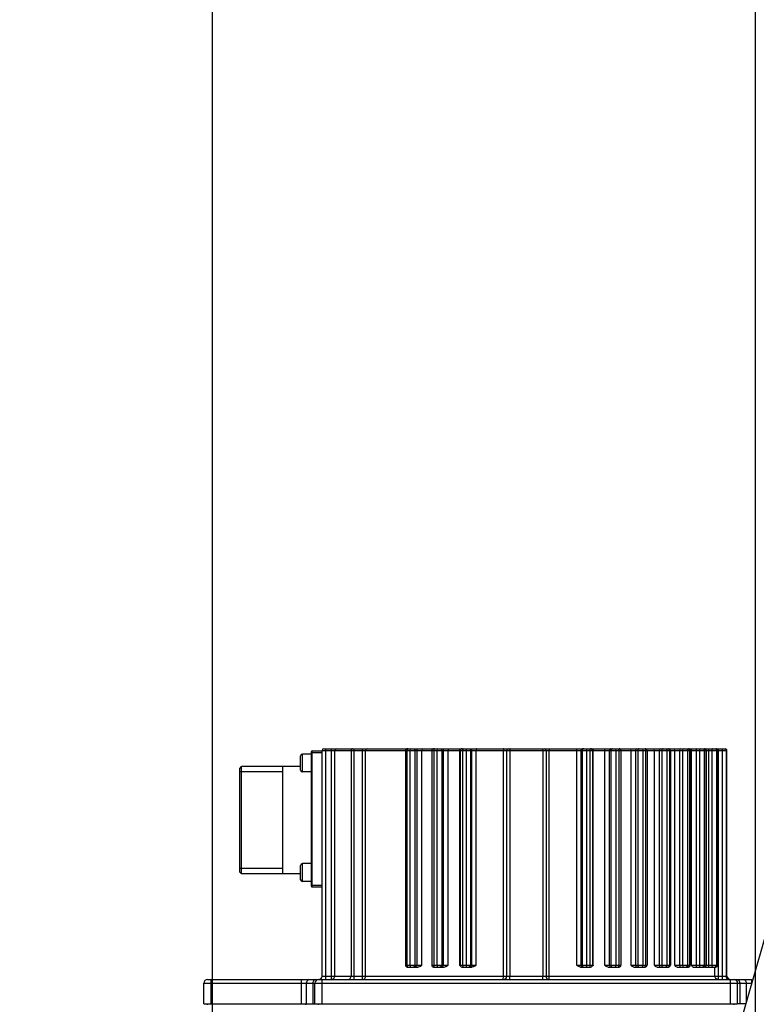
# Model space of a CAD drawing. Header units: millimetres. Extents: x 0 to 11890, y 0 to 8410.
# Tile 85 of 103: x 6905 to 7111, y 5968 to 6243. Entities that reach past the tile are written whole.
import ezdxf

# ---------------------------------------------------------------- set-up
doc = ezdxf.new("R2010")
doc.units = ezdxf.units.MM
doc.header["$LTSCALE"] = 653.95
doc.layers.get('0').update_dxf_attribs({"linetype": 'CONTINUOUS'})
for name, color, linetype in [('304103000002DXF_CONTINUOUS_LINE', 7, 'CONTINUOUS'), ('304304000001DXF_CONTINUOUS_LINE', 7, 'CONTINUOUS'), ('运动范围_DXF_BALLOON', 7, 'CONTINUOUS'), ('运动范围_DXF_DIMENSION', 7, 'CONTINUOUS')]:
    doc.layers.add(name, color=color, linetype=linetype)
doc.styles.get("Standard").update_dxf_attribs({"font": 'txt', "width": 0.7})
doc.dimstyles.new('DIMSTYLE_1', dxfattribs={"dimtxt": 100, "dimasz": 60, "dimexe": 2, "dimexo": 0.2, "dimgap": 2.5, "dimtad": 0, "dimtih": 1, "dimtoh": 1, "dimdec": 1, "dimdsep": 46, "dimtxsty": 'Standard', "dimblk": '_FILLED', "dimblk1": '_FILLED', "dimblk2": '_FILLED', "dimcen": 0.09, "dimclrt": 5, "dimazin": 2, "dimtp": 0.1, "dimtm": 0.1, "dimtfac": 1, "dimtdec": 1, "dimtofl": 0, "dimtmove": 0, "dimatfit": 3, "dimldrblk": '_FILLED', "dimfxl": 0, "dimtolj": 1, "dimarcsym": 0})
doc.dimstyles.new('DIMSTYLE_4', dxfattribs={"dimtxt": 100, "dimasz": 60, "dimexe": 2, "dimexo": 0.2, "dimgap": 2.5, "dimtad": 1, "dimdsep": 46, "dimtxsty": 'Standard', "dimblk": '_FILLED', "dimblk1": '_FILLED', "dimblk2": '_FILLED', "dimcen": 0.09, "dimclrt": 5, "dimazin": 2, "dimtp": 0.01, "dimtm": 0.01, "dimtfac": 1, "dimtofl": 0, "dimtmove": 0, "dimatfit": 3, "dimldrblk": '_FILLED', "dimfxl": 0, "dimtolj": 1, "dimarcsym": 0})
doc.dimstyles.new('DIMSTYLE_5', dxfattribs={"dimtxt": 100, "dimasz": 60, "dimexe": 2, "dimexo": 0.2, "dimgap": 2.5, "dimtad": 0, "dimtih": 1, "dimtoh": 1, "dimdec": 0, "dimdsep": 46, "dimtxsty": 'Standard', "dimblk": '_FILLED', "dimblk1": '_FILLED', "dimblk2": '_FILLED', "dimcen": 0.09, "dimclrt": 5, "dimazin": 2, "dimtfac": 1, "dimtdec": 0, "dimtofl": 0, "dimtmove": 0, "dimatfit": 3, "dimldrblk": '_FILLED', "dimfxl": 0, "dimtolj": 1, "dimarcsym": 0})
doc.dimstyles.new('DIMSTYLE_7', dxfattribs={"dimtxt": 100, "dimasz": 60, "dimexe": 2, "dimexo": 0.2, "dimgap": 2.5, "dimtad": 0, "dimtih": 1, "dimtoh": 1, "dimdec": 1, "dimdsep": 46, "dimtxsty": 'Standard', "dimblk": '_FILLED', "dimblk1": '_FILLED', "dimblk2": '_FILLED', "dimcen": 0.09, "dimclrt": 5, "dimazin": 2, "dimtp": 0.01, "dimtm": 0.01, "dimtfac": 1, "dimtofl": 0, "dimtmove": 0, "dimatfit": 3, "dimldrblk": '_FILLED', "dimfxl": 0, "dimtolj": 1, "dimarcsym": 0})

# ---------------------------------------------------------------- blocks, each defined once
blk = doc.blocks.new('*D9')
at = {"layer": '运动范围_DXF_DIMENSION', "color": 2, "linetype": 'Continuous', "transparency": 16777216}
blk.add_line((6956.59, 6685), (5267.1, 6685), dxfattribs=at)
blk = doc.blocks.new('_FILLED')
at = {"color": 0, "linetype": 'ByBlock'}
blk.add_solid([(0, 0), (-1, 0.1167), (-1, -0.1167)], dxfattribs=at)
blk = doc.blocks.new('*D14')
at = {"layer": '运动范围_DXF_DIMENSION', "color": 2, "linetype": 'Continuous', "transparency": 16777216}
blk.add_line((6958.59, 6683), (6958.59, 4198.73), dxfattribs=at)
blk = doc.blocks.new('*D24')
at = {"layer": '运动范围_DXF_DIMENSION', "color": 2, "linetype": 'Continuous', "transparency": 16777216}
for p, q in [((7110.32, 5492.23), (7110.32, 7210.21)), ((7255.32, 6894.23), (7255.32, 7210.21)), ((7182.82, 7190.21), (6730.85, 7190.21)), ((7110.32, 7190.21), (7182.82, 7190.21)), ((7255.32, 7190.21), (7182.82, 7190.21))]:
    blk.add_line(p, q, dxfattribs=at)
at = {"layer": '运动范围_DXF_DIMENSION', "color": 2, "linetype": 'Continuous', "transparency": 16777216, "xscale": 60, "yscale": 60, "zscale": 60, "rotation": 180}
blk.add_blockref('_FILLED', (7110.32, 7190.21), dxfattribs=at)
at = {"layer": '运动范围_DXF_DIMENSION', "color": 2, "linetype": 'Continuous', "transparency": 16777216, "xscale": 60, "yscale": 60, "zscale": 60}
blk.add_blockref('_FILLED', (7255.32, 7190.21), dxfattribs=at)
blk = doc.blocks.new('*D27')
at = {"layer": '运动范围_DXF_DIMENSION', "color": 2, "linetype": 'Continuous', "transparency": 16777216}
for p, q in [((7098.32, 6737.23), (6642.49, 6737.23)), ((6662.49, 6737.23), (6662.49, 6302.23)), ((6662.49, 5867.23), (6662.49, 6302.23)), ((7053.32, 5867.23), (6642.49, 5867.23))]:
    blk.add_line(p, q, dxfattribs=at)
at = {"layer": '运动范围_DXF_DIMENSION', "color": 2, "linetype": 'Continuous', "transparency": 16777216, "xscale": 60, "yscale": 60, "zscale": 60}
for p, rotation in [((6662.49, 6737.23), 90), ((6662.49, 5867.23), 270)]:
    blk.add_blockref('_FILLED', p, dxfattribs=dict(at, rotation=rotation))
blk = doc.blocks.new('*D29')
at = {"layer": '运动范围_DXF_DIMENSION', "color": 2, "linetype": 'Continuous', "transparency": 16777216}
blk.add_line((7110.32, 5492.23), (7110.32, 7814.98), dxfattribs=at)
blk = doc.blocks.new('*D35')
at = {"layer": '运动范围_DXF_BALLOON', "color": 2, "linetype": 'Continuous', "transparency": 16777216}
for p, q in [((6845.86, 7596.69), (6845.86, 7814.98)), ((6958.59, 7442.31), (6845.86, 7596.69)), ((6958.59, 6687), (6958.59, 7442.31))]:
    blk.add_line(p, q, dxfattribs=at)
blk = doc.blocks.new('*D36')
at = {"layer": '运动范围_DXF_BALLOON', "color": 2, "linetype": 'Continuous', "transparency": 16777216}
blk.add_line((6466.67, 5502.29), (6466.67, 7814.98), dxfattribs=at)
blk = doc.blocks.new('*D38')
at = {"layer": '运动范围_DXF_BALLOON', "color": 2, "linetype": 'Continuous', "transparency": 16777216}
for p, q in [((7550.19, 7623.04), (7550.19, 7814.98)), ((7435.5, 7478.04), (7550.19, 7623.04)), ((7435.5, 5534.64), (7435.5, 7478.04))]:
    blk.add_line(p, q, dxfattribs=at)

msp = doc.modelspace()

# ---------------------------------------------------------------- linework, layer by layer
at = {"color": 2, "linetype": 'Continuous'}
for radius, start, end in [(1867.359, 315.002639, 180), (870, 109.954556, 204.946626)]:
    msp.add_arc((7255.496, 5867.233), radius, start, end, dxfattribs=at)
at = {"layer": '304103000002DXF_CONTINUOUS_LINE', "color": 7, "linetype": 'Continuous'}
msp.add_line((7129.393, 6044.47), (7091.937, 5914.214), dxfattribs=at)
at = {"layer": '304304000001DXF_CONTINUOUS_LINE', "color": 7, "linetype": 'Continuous'}
for p, q in [((6989.816, 6039.733), (7020.342, 6039.733)), ((7020.411, 6039.733), (7086.046, 6039.733)), ((7086.227, 6039.733), (7099.259, 6039.733)), ((7099.41, 6039.733), (7101.816, 6039.733)), ((7102.295, 5978.733), (7102.295, 6039.377)), ((6983.316, 6033.733), (6983.316, 6037.733)), ((6986.316, 6038.233), (6983.816, 6038.233)), ((6986.316, 6001.333), (6986.316, 6038.933)), ((6986.516, 6039.133), (6989.316, 6039.133)), ((6989.316, 5976.233), (6989.316, 6039.233)), ((7012.596, 6039.233), (7012.596, 5979.233)), ((7019.911, 6039.233), (7019.911, 5979.233)), ((7027.852, 6039.233), (7027.852, 5979.233)), ((7040.816, 6039.233), (7040.816, 5976.233)), ((7051.816, 6039.233), (7051.816, 5976.233)), ((7064.781, 6039.233), (7064.781, 5979.233)), ((7072.722, 6039.233), (7072.722, 5979.233)), ((7080.037, 6039.233), (7080.037, 5979.233)), ((7086.546, 6039.233), (7086.546, 5979.233)), ((7092.089, 6039.233), (7092.089, 5979.233)), ((7096.53, 6039.233), (7096.53, 5979.233)), ((7099.759, 6039.233), (7099.759, 5979.233)), ((6966.316, 6005.233), (6966.316, 6034.233)), ((6966.317, 6034.233), (6966.817, 6034.733)), ((6966.816, 6004.733), (6966.816, 6034.733)), ((6983.316, 6034.733), (6966.816, 6034.733)), ((6978.316, 6004.733), (6978.316, 6034.733)), ((6986.316, 6033.233), (6983.816, 6033.233)), ((6983.316, 6003.133), (6983.316, 6007.133)), ((6986.316, 6007.633), (6983.816, 6007.633)), ((6966.317, 6005.234), (6966.817, 6004.734)), ((6983.316, 6004.733), (6966.816, 6004.733)), ((6986.316, 6002.633), (6983.816, 6002.633)), ((6986.516, 6001.133), (6989.316, 6001.133)), ((7013.096, 5978.733), (7016.263, 5978.733)), ((7020.411, 5978.733), (7023.463, 5978.733)), ((7028.352, 5978.733), (7031.225, 5978.733)), ((7061.408, 5978.733), (7064.281, 5978.733)), ((7069.17, 5978.733), (7072.222, 5978.733)), ((7076.369, 5978.733), (7079.537, 5978.733)), ((7082.829, 5978.733), (7086.046, 5978.733)), ((7088.389, 5978.733), (7091.589, 5978.733)), ((7092.913, 5978.733), (7096.03, 5978.733)), ((7096.29, 5978.733), (7099.259, 5978.733)), ((7102.316, 5976.233), (7102.316, 5978.733)), ((6956.316, 5968.433), (6956.316, 5974.233)), ((6957.316, 5975.233), (7109.145, 5975.233)), ((6987.316, 5968.433), (6987.316, 5974.233)), ((7105.316, 5968.433), (7105.316, 5974.233)), ((6956.316, 5968.433), (7105.316, 5968.433)), ((6957.316, 5968.233), (6957.316, 5968.433)), ((6984.731, 5968.233), (6984.731, 5968.433)), ((6988.316, 5968.233), (6988.316, 5968.433)), ((7104.316, 5968.233), (7104.316, 5968.433)), ((7107.528, 5968.433), (7105.385, 5968.433))]:
    msp.add_line(p, q, dxfattribs=at)
at = {"layer": '304304000001DXF_CONTINUOUS_LINE', "color": 9, "linetype": 'Continuous'}
for p, q in [((6990.316, 5975.233), (6990.316, 6039.733)), ((6991.911, 5975.233), (6991.911, 6039.733)), ((6998.26, 5975.233), (6998.26, 6039.733)), ((7000.606, 5975.233), (7000.606, 6039.733)), ((7099.924, 5975.233), (7099.924, 6039.733)), ((7101.132, 5975.233), (7101.132, 6039.733)), ((6983.816, 6033.233), (6983.816, 6038.233)), ((6986.316, 6038.633), (6989.316, 6038.633)), ((6986.516, 6001.133), (6986.516, 6039.133)), ((6989.316, 6039.233), (7086.546, 6039.233)), ((6992.865, 5976.233), (6992.865, 6039.233)), ((6997.386, 6039.233), (6997.386, 5976.233)), ((7001.453, 5976.233), (7001.453, 6039.233)), ((7013.008, 6039.233), (7013.008, 5979.233)), ((7013.817, 6039.233), (7013.817, 5979.233)), ((7015.214, 6039.233), (7015.214, 5979.233)), ((7015.824, 5979.233), (7015.824, 6039.233)), ((7017.182, 5979.233), (7017.182, 6039.233)), ((7020.457, 6039.233), (7020.457, 5979.233)), ((7021.348, 6039.233), (7021.348, 5979.233)), ((7022.693, 6039.233), (7022.693, 5979.233)), ((7023.164, 5979.233), (7023.164, 6039.233)), ((7024.467, 5979.233), (7024.467, 6039.233)), ((7027.622, 6039.233), (7027.622, 5979.233)), ((7028.542, 6039.233), (7028.542, 5979.233)), ((7029.494, 6039.233), (7029.494, 5979.233)), ((7030.754, 6039.233), (7030.754, 5979.233)), ((7031.074, 5979.233), (7031.074, 6039.233)), ((7032.29, 5979.233), (7032.29, 6039.233)), ((7039.937, 5976.233), (7039.937, 6039.233)), ((7041.735, 6039.233), (7041.735, 5976.233)), ((7050.898, 6039.233), (7050.898, 5976.233)), ((7052.696, 5976.233), (7052.696, 6039.233)), ((7060.343, 6039.233), (7060.343, 5979.233)), ((7061.559, 6039.233), (7061.559, 5979.233)), ((7061.879, 6039.233), (7061.879, 5979.233)), ((7063.139, 6039.233), (7063.139, 5979.233)), ((7064.09, 6039.233), (7064.09, 5979.233)), ((7065.01, 5979.233), (7065.01, 6039.233)), ((7068.166, 6039.233), (7068.166, 5979.233)), ((7069.469, 6039.233), (7069.469, 5979.233)), ((7069.94, 6039.233), (7069.94, 5979.233)), ((7071.285, 6039.233), (7071.285, 5979.233)), ((7072.176, 6039.233), (7072.176, 5979.233)), ((7075.451, 6039.233), (7075.451, 5979.233)), ((7076.809, 6039.233), (7076.809, 5979.233)), ((7077.419, 6039.233), (7077.419, 5979.233)), ((7078.815, 6039.233), (7078.815, 5979.233)), ((7079.624, 6039.233), (7079.624, 5979.233)), ((7082.018, 6039.233), (7082.018, 5979.233)), ((7083.399, 6039.233), (7083.399, 5979.233)), ((7084.132, 6039.233), (7084.132, 5979.233)), ((7085.546, 6039.233), (7085.546, 5979.233)), ((7086.253, 6039.233), (7086.253, 5979.233)), ((7086.606, 6039.233), (7102.295, 6039.233)), ((7087.706, 6039.233), (7087.706, 5979.233)), ((7089.075, 6039.233), (7089.075, 5979.233)), ((7089.913, 6039.233), (7089.913, 5979.233)), ((7091.31, 6039.233), (7091.31, 5979.233)), ((7091.898, 6039.233), (7091.898, 5979.233)), ((7092.375, 6039.233), (7092.375, 5979.233)), ((7093.698, 6039.233), (7093.698, 5979.233)), ((7094.622, 6039.233), (7094.622, 5979.233)), ((7095.967, 6039.233), (7095.967, 5979.233)), ((7096.421, 6039.233), (7096.421, 5979.233)), ((7097.155, 6039.233), (7097.155, 5979.233)), ((7098.141, 6039.233), (7098.141, 5979.233)), ((7099.401, 6039.233), (7099.401, 5979.233)), ((7099.71, 6039.233), (7099.71, 5979.233)), ((7102.129, 6039.233), (7102.129, 5976.233)), ((6983.816, 6002.633), (6983.816, 6007.633)), ((6986.316, 6001.633), (6989.316, 6001.633)), ((7012.596, 5979.233), (7017.182, 5979.233)), ((7019.911, 5979.233), (7024.467, 5979.233)), ((7027.622, 5979.233), (7032.29, 5979.233)), ((7060.343, 5979.233), (7065.01, 5979.233)), ((7068.166, 5979.233), (7072.722, 5979.233)), ((7075.451, 5979.233), (7080.037, 5979.233)), ((7082.018, 5979.233), (7086.546, 5979.233)), ((7087.706, 5979.233), (7092.089, 5979.233)), ((7092.375, 5979.233), (7099.759, 5979.233)), ((6989.316, 5976.233), (7102.316, 5976.233)), ((7098.931, 5976.233), (7098.931, 5978.733)), ((6956.316, 5974.233), (7109.145, 5974.233)), ((6958.316, 5968.433), (6958.316, 5975.233)), ((6983.488, 5975.233), (6983.488, 5968.433)), ((6984.902, 5974.233), (6984.902, 5968.433)), ((6986.731, 5974.233), (6986.731, 5968.433)), ((6989.316, 5968.433), (6989.316, 5975.233)), ((7103.316, 5968.433), (7103.316, 5975.233)), ((7105.902, 5974.233), (7105.902, 5968.433)), ((7107.731, 5974.233), (7107.731, 5969.137)), ((7109.145, 5975.233), (7109.145, 5974.233))]:
    msp.add_line(p, q, dxfattribs=at)
at = {"layer": '304304000001DXF_CONTINUOUS_LINE', "color": 2, "linetype": 'Continuous'}
for p, q in [((6978.316, 6033.233), (6966.316, 6033.233)), ((6978.316, 6006.233), (6966.316, 6006.233))]:
    msp.add_line(p, q, dxfattribs=at)
at = {"layer": '304304000001DXF_CONTINUOUS_LINE', "color": 7, "linetype": 'Continuous'}
for centre, radius, start, end in [((6989.816, 6039.233), 0.5, 90, 180), ((7013.096, 6039.233), 0.5, 89.99978, 180), ((7020.411, 6039.233), 0.5, 89.99988, 180), ((7028.352, 6039.233), 0.5, 89.99996, 180), ((7041.316, 6039.233), 0.5, 90, 180), ((7051.316, 6039.233), 0.5, 0, 90), ((7064.281, 6039.233), 0.5, 0, 90.00111), ((7072.222, 6039.233), 0.5, 0, 90.00069), ((7079.537, 6039.233), 0.5, 0, 90.00054), ((7086.046, 6039.233), 0.5, 0, 90.00044), ((7091.589, 6039.233), 0.5, 0, 90.00022), ((7096.03, 6039.233), 0.5, 0, 90.00012), ((7099.259, 6039.233), 0.5, 0, 90.00004), ((7101.816, 6039.233), 0.5, 16.74279, 90), ((6983.816, 6037.733), 0.5, 90, 180), ((6986.516, 6038.933), 0.2, 90, 180), ((6983.816, 6033.733), 0.5, 180, 270), ((6983.816, 6007.133), 0.5, 90, 180), ((6983.816, 6003.133), 0.5, 180, 270), ((6986.516, 6001.333), 0.2, 180, 270), ((7013.096, 5979.233), 0.5, 180, 270.00007), ((7020.411, 5979.233), 0.5, 180, 270.00006), ((7028.352, 5979.233), 0.5, 180, 270.00005), ((7064.281, 5979.233), 0.5, 269.99978, 360), ((7072.222, 5979.233), 0.5, 269.99987, 360), ((7079.537, 5979.233), 0.5, 269.9999, 360), ((7086.046, 5979.233), 0.5, 269.99989, 360), ((7091.589, 5979.233), 0.5, 269.99993, 360), ((7096.03, 5979.233), 0.5, 269.99994, 360), ((7099.259, 5979.233), 0.5, 269.99995, 360), ((6988.316, 5976.233), 1, 270, 360), ((7039.816, 5976.233), 1, 292.57089, 360), ((7052.816, 5976.233), 1, 180, 247.42908), ((7103.316, 5976.233), 1, 180, 259.19154), ((6957.316, 5974.233), 1, 90, 180), ((6988.316, 5974.233), 1, 90, 180), ((7104.316, 5974.233), 1, 0, 90)]:
    msp.add_arc(centre, radius, start, end, dxfattribs=at)
at = {"layer": '304304000001DXF_CONTINUOUS_LINE', "color": 9, "linetype": 'Continuous'}
for centre, start, end in [((7046.275, 6039.228), 176.89807, 179.93479), ((7046.358, 6039.228), 0.06521, 3.10193)]:
    msp.add_arc(centre, 4.54, start, end, dxfattribs=at)
for points in [[(6993.342, 6039.733), (6993.112, 6039.733), (6992.865, 6039.464), (6992.865, 6039.233)], [(7001.876, 6039.733), (7001.657, 6039.733), (7001.453, 6039.452), (7001.453, 6039.233)], [(7014.111, 6039.733), (7013.918, 6039.733), (7013.817, 6039.427), (7013.817, 6039.233)], [(7015.419, 6039.733), (7015.633, 6039.733), (7015.824, 6039.448), (7015.824, 6039.233)], [(7017.457, 6039.733), (7017.267, 6039.733), (7017.182, 6039.423), (7017.182, 6039.233)], [(7021.575, 6039.733), (7021.392, 6039.733), (7021.348, 6039.416), (7021.348, 6039.233)], [(7022.718, 6039.733), (7022.941, 6039.733), (7023.164, 6039.457), (7023.164, 6039.233)], [(7024.673, 6039.733), (7024.493, 6039.733), (7024.467, 6039.414), (7024.467, 6039.233)], [(7062.034, 6039.733), (7061.804, 6039.733), (7061.559, 6039.463), (7061.559, 6039.233)], [(7067.96, 6039.733), (7068.14, 6039.733), (7068.166, 6039.414), (7068.166, 6039.233)], [(7069.915, 6039.733), (7069.691, 6039.733), (7069.469, 6039.457), (7069.469, 6039.233)], [(7071.058, 6039.733), (7071.241, 6039.733), (7071.285, 6039.416), (7071.285, 6039.233)], [(7075.176, 6039.733), (7075.366, 6039.733), (7075.451, 6039.423), (7075.451, 6039.233)], [(7077.214, 6039.733), (7076.999, 6039.733), (7076.809, 6039.448), (7076.809, 6039.233)], [(7078.522, 6039.733), (7078.715, 6039.733), (7078.815, 6039.427), (7078.815, 6039.233)], [(7081.681, 6039.733), (7081.882, 6039.733), (7082.018, 6039.434), (7082.018, 6039.233)], [(7083.752, 6039.733), (7083.548, 6039.733), (7083.399, 6039.437), (7083.399, 6039.233)], [(7087.316, 6039.733), (7087.527, 6039.733), (7087.706, 6039.445), (7087.706, 6039.233)], [(7089.369, 6039.733), (7089.175, 6039.733), (7089.075, 6039.427), (7089.075, 6039.233)], [(7090.207, 6039.733), (7090.014, 6039.733), (7089.913, 6039.427), (7089.913, 6039.233)], [(7093.925, 6039.733), (7093.742, 6039.733), (7093.698, 6039.416), (7093.698, 6039.233)], [(7094.849, 6039.733), (7094.666, 6039.733), (7094.622, 6039.416), (7094.622, 6039.233)], [(7101.63, 6039.733), (7101.866, 6039.733), (7102.129, 6039.469), (7102.129, 6039.233)], [(7013.817, 5979.233), (7013.817, 5979.04), (7013.918, 5978.733), (7014.111, 5978.733)], [(7015.824, 5979.233), (7015.824, 5979.019), (7015.633, 5978.733), (7015.419, 5978.733)], [(7021.348, 5979.233), (7021.348, 5979.05), (7021.392, 5978.733), (7021.575, 5978.733)], [(7022.693, 5979.233), (7022.693, 5979.01), (7022.471, 5978.733), (7022.248, 5978.733)], [(7023.164, 5979.233), (7023.164, 5979.01), (7022.941, 5978.733), (7022.718, 5978.733)], [(7031.074, 5979.233), (7031.074, 5979.003), (7030.828, 5978.733), (7030.598, 5978.733)], [(7061.559, 5979.233), (7061.559, 5979.003), (7061.804, 5978.733), (7062.034, 5978.733)], [(7061.879, 5979.233), (7061.879, 5979.003), (7062.125, 5978.733), (7062.355, 5978.733)], [(7069.469, 5979.233), (7069.469, 5979.01), (7069.691, 5978.733), (7069.915, 5978.733)], [(7069.94, 5979.233), (7069.94, 5979.01), (7070.162, 5978.733), (7070.385, 5978.733)], [(7071.285, 5979.233), (7071.285, 5979.05), (7071.241, 5978.733), (7071.058, 5978.733)], [(7076.809, 5979.233), (7076.809, 5979.019), (7076.999, 5978.733), (7077.214, 5978.733)], [(7078.815, 5979.233), (7078.815, 5979.04), (7078.715, 5978.733), (7078.522, 5978.733)], [(7083.399, 5979.233), (7083.399, 5979.029), (7083.548, 5978.733), (7083.752, 5978.733)], [(7089.075, 5979.233), (7089.075, 5979.04), (7089.175, 5978.733), (7089.369, 5978.733)], [(7089.913, 5979.233), (7089.913, 5979.04), (7090.014, 5978.733), (7090.207, 5978.733)], [(7093.698, 5979.233), (7093.698, 5979.05), (7093.742, 5978.733), (7093.925, 5978.733)], [(7094.622, 5979.233), (7094.622, 5979.05), (7094.666, 5978.733), (7094.849, 5978.733)], [(7099.71, 5979.233), (7099.71, 5979.003), (7099.464, 5978.733), (7099.234, 5978.733)], [(6991.911, 5975.233), (6992.371, 5975.233), (6992.865, 5975.772), (6992.865, 5976.233)], [(6996.512, 5975.233), (6996.955, 5975.233), (6997.386, 5975.791), (6997.386, 5976.233)], [(7000.606, 5975.233), (7001.043, 5975.233), (7001.453, 5975.797), (7001.453, 5976.233)], [(7099.924, 5975.233), (7099.454, 5975.233), (7098.931, 5975.764), (7098.931, 5976.233)], [(7102.421, 5975.526), (7102.241, 5975.707), (7102.129, 5975.978), (7102.129, 5976.233)], [(6985.609, 5975.233), (6985.201, 5975.233), (6984.902, 5974.642), (6984.902, 5974.233)], [(6987.438, 5975.233), (6987.138, 5975.233), (6986.87, 5974.903), (6986.786, 5974.615)], [(7103.125, 5975.233), (7102.871, 5975.233), (7102.6, 5975.346), (7102.421, 5975.526)], [(7105.195, 5975.233), (7105.495, 5975.233), (7105.763, 5974.903), (7105.847, 5974.615)], [(7107.024, 5975.233), (7107.432, 5975.233), (7107.731, 5974.642), (7107.731, 5974.233)]]:
    msp.add_open_spline(points, degree=3, dxfattribs=at)
for points, knots in [([(6997.457, 6039.474), (6997.435, 6039.437), (6997.401, 6039.359), (6997.386, 6039.274), (6997.386, 6039.233)], [0, 0, 0, 0, 0.5111425, 1, 1, 1, 1]), ([(6997.823, 6039.733), (6997.751, 6039.733), (6997.6, 6039.664), (6997.498, 6039.545), (6997.457, 6039.474)], [0, 0, 0, 0, 0.4666687, 1, 1, 1, 1]), ([(7013.056, 6039.474), (7013.041, 6039.435), (7013.018, 6039.356), (7013.008, 6039.274), (7013.008, 6039.233)], [0, 0, 0, 0, 0.5011962, 1, 1, 1, 1]), ([(7013.302, 6039.733), (7013.25, 6039.733), (7013.139, 6039.649), (7013.082, 6039.54), (7013.056, 6039.474)], [0, 0, 0, 0, 0.4199679, 1, 1, 1, 1]), ([(7014.81, 6039.733), (7014.877, 6039.733), (7015.02, 6039.662), (7015.111, 6039.544), (7015.148, 6039.474)], [0, 0, 0, 0, 0.4581144, 1, 1, 1, 1]), ([(7015.148, 6039.474), (7015.169, 6039.436), (7015.201, 6039.358), (7015.214, 6039.274), (7015.214, 6039.233)], [0, 0, 0, 0, 0.5086503, 1, 1, 1, 1]), ([(7020.342, 6039.733), (7020.33, 6039.733), (7020.305, 6039.727), (7020.283, 6039.713), (7020.272, 6039.705)], [0, 0, 0, 0, 0.466368, 1, 1, 1, 1]), ([(7020.494, 6039.474), (7020.482, 6039.435), (7020.464, 6039.356), (7020.457, 6039.274), (7020.457, 6039.233)], [0, 0, 0, 0, 0.4976319, 1, 1, 1, 1]), ([(7020.684, 6039.733), (7020.641, 6039.733), (7020.551, 6039.637), (7020.513, 6039.539), (7020.494, 6039.474)], [0, 0, 0, 0, 0.389034, 1, 1, 1, 1]), ([(7022.248, 6039.733), (7022.321, 6039.733), (7022.474, 6039.665), (7022.578, 6039.545), (7022.621, 6039.474)], [0, 0, 0, 0, 0.4687809, 1, 1, 1, 1]), ([(7022.621, 6039.474), (7022.643, 6039.437), (7022.678, 6039.359), (7022.693, 6039.275), (7022.693, 6039.233)], [0, 0, 0, 0, 0.5118271, 1, 1, 1, 1]), ([(7027.799, 6039.733), (7027.732, 6039.733), (7027.651, 6039.499), (7027.622, 6039.348), (7027.622, 6039.233)], [0, 0, 0, 0, 0.3692725, 1, 1, 1, 1]), ([(7028.568, 6039.474), (7028.56, 6039.435), (7028.547, 6039.355), (7028.542, 6039.274), (7028.542, 6039.233)], [0, 0, 0, 0, 0.494706, 1, 1, 1, 1]), ([(7028.697, 6039.733), (7028.662, 6039.733), (7028.603, 6039.621), (7028.581, 6039.537), (7028.568, 6039.474)], [0, 0, 0, 0, 0.3496239, 1, 1, 1, 1]), ([(7029.648, 6039.733), (7029.584, 6039.733), (7029.522, 6039.491), (7029.494, 6039.347), (7029.494, 6039.233)], [0, 0, 0, 0, 0.3601026, 1, 1, 1, 1]), ([(7030.278, 6039.733), (7030.356, 6039.733), (7030.516, 6039.667), (7030.631, 6039.546), (7030.676, 6039.474)], [0, 0, 0, 0, 0.4756329, 1, 1, 1, 1]), ([(7030.598, 6039.733), (7030.676, 6039.733), (7030.837, 6039.667), (7030.951, 6039.546), (7030.997, 6039.474)], [0, 0, 0, 0, 0.4756329, 1, 1, 1, 1]), ([(7030.676, 6039.474), (7030.7, 6039.437), (7030.738, 6039.36), (7030.754, 6039.275), (7030.754, 6039.233)], [0, 0, 0, 0, 0.5142724, 1, 1, 1, 1]), ([(7030.997, 6039.474), (7031.02, 6039.437), (7031.058, 6039.36), (7031.074, 6039.275), (7031.074, 6039.233)], [0, 0, 0, 0, 0.5142724, 1, 1, 1, 1]), ([(7032.422, 6039.733), (7032.36, 6039.733), (7032.318, 6039.483), (7032.29, 6039.347), (7032.29, 6039.233)], [0, 0, 0, 0, 0.3513691, 1, 1, 1, 1]), ([(7039.997, 6039.733), (7039.941, 6039.733), (7039.976, 6039.463), (7039.937, 6039.346), (7039.937, 6039.233)], [0, 0, 0, 0, 0.329631, 1, 1, 1, 1]), ([(7041.775, 6039.733), (7041.75, 6039.733), (7041.767, 6039.594), (7041.745, 6039.535), (7041.741, 6039.474)], [0, 0, 0, 0, 0.2957266, 1, 1, 1, 1]), ([(7050.857, 6039.733), (7050.883, 6039.733), (7050.865, 6039.594), (7050.888, 6039.535), (7050.892, 6039.474)], [0, 0, 0, 0, 0.2957266, 1, 1, 1, 1]), ([(7052.636, 6039.733), (7052.691, 6039.733), (7052.657, 6039.463), (7052.696, 6039.346), (7052.696, 6039.233)], [0, 0, 0, 0, 0.329631, 1, 1, 1, 1]), ([(7060.211, 6039.733), (7060.272, 6039.733), (7060.315, 6039.483), (7060.343, 6039.347), (7060.343, 6039.233)], [0, 0, 0, 0, 0.3513691, 1, 1, 1, 1]), ([(7061.956, 6039.474), (7061.933, 6039.437), (7061.895, 6039.36), (7061.879, 6039.275), (7061.879, 6039.233)], [0, 0, 0, 0, 0.5142724, 1, 1, 1, 1]), ([(7062.355, 6039.733), (7062.277, 6039.733), (7062.116, 6039.667), (7062.002, 6039.546), (7061.956, 6039.474)], [0, 0, 0, 0, 0.4756329, 1, 1, 1, 1]), ([(7062.985, 6039.733), (7063.049, 6039.733), (7063.111, 6039.491), (7063.139, 6039.347), (7063.139, 6039.233)], [0, 0, 0, 0, 0.3601026, 1, 1, 1, 1]), ([(7063.936, 6039.733), (7063.97, 6039.733), (7064.03, 6039.621), (7064.052, 6039.537), (7064.065, 6039.474)], [0, 0, 0, 0, 0.3496239, 1, 1, 1, 1]), ([(7064.065, 6039.474), (7064.073, 6039.435), (7064.086, 6039.355), (7064.09, 6039.274), (7064.09, 6039.233)], [0, 0, 0, 0, 0.494706, 1, 1, 1, 1]), ([(7064.834, 6039.733), (7064.901, 6039.733), (7064.981, 6039.499), (7065.01, 6039.348), (7065.01, 6039.233)], [0, 0, 0, 0, 0.3692725, 1, 1, 1, 1]), ([(7070.012, 6039.474), (7069.99, 6039.437), (7069.955, 6039.359), (7069.94, 6039.275), (7069.94, 6039.233)], [0, 0, 0, 0, 0.5118271, 1, 1, 1, 1]), ([(7070.385, 6039.733), (7070.312, 6039.733), (7070.159, 6039.665), (7070.054, 6039.545), (7070.012, 6039.474)], [0, 0, 0, 0, 0.4687809, 1, 1, 1, 1]), ([(7071.949, 6039.733), (7071.992, 6039.733), (7072.082, 6039.637), (7072.119, 6039.539), (7072.139, 6039.474)], [0, 0, 0, 0, 0.389034, 1, 1, 1, 1]), ([(7072.139, 6039.474), (7072.151, 6039.435), (7072.169, 6039.356), (7072.176, 6039.274), (7072.176, 6039.233)], [0, 0, 0, 0, 0.4976319, 1, 1, 1, 1]), ([(7072.291, 6039.733), (7072.303, 6039.733), (7072.328, 6039.727), (7072.35, 6039.713), (7072.36, 6039.705)], [0, 0, 0, 0, 0.4663666, 1, 1, 1, 1]), ([(7077.484, 6039.474), (7077.464, 6039.436), (7077.432, 6039.358), (7077.419, 6039.274), (7077.419, 6039.233)], [0, 0, 0, 0, 0.5086503, 1, 1, 1, 1]), ([(7077.823, 6039.733), (7077.756, 6039.733), (7077.613, 6039.662), (7077.522, 6039.544), (7077.484, 6039.474)], [0, 0, 0, 0, 0.4581144, 1, 1, 1, 1]), ([(7079.331, 6039.733), (7079.382, 6039.733), (7079.494, 6039.649), (7079.551, 6039.54), (7079.577, 6039.474)], [0, 0, 0, 0, 0.4199679, 1, 1, 1, 1]), ([(7079.577, 6039.474), (7079.592, 6039.435), (7079.615, 6039.356), (7079.624, 6039.274), (7079.624, 6039.233)], [0, 0, 0, 0, 0.5011962, 1, 1, 1, 1]), ([(7084.189, 6039.474), (7084.171, 6039.436), (7084.143, 6039.357), (7084.132, 6039.274), (7084.132, 6039.233)], [0, 0, 0, 0, 0.5049971, 1, 1, 1, 1]), ([(7084.485, 6039.733), (7084.425, 6039.733), (7084.296, 6039.656), (7084.221, 6039.542), (7084.189, 6039.474)], [0, 0, 0, 0, 0.4424059, 1, 1, 1, 1]), ([(7085.192, 6039.733), (7085.252, 6039.733), (7085.381, 6039.656), (7085.456, 6039.542), (7085.488, 6039.474)], [0, 0, 0, 0, 0.4424059, 1, 1, 1, 1]), ([(7085.488, 6039.474), (7085.506, 6039.436), (7085.534, 6039.357), (7085.546, 6039.274), (7085.546, 6039.233)], [0, 0, 0, 0, 0.5049971, 1, 1, 1, 1]), ([(7085.899, 6039.733), (7085.959, 6039.733), (7086.088, 6039.656), (7086.163, 6039.542), (7086.195, 6039.474)], [0, 0, 0, 0, 0.4424059, 1, 1, 1, 1]), ([(7086.195, 6039.474), (7086.213, 6039.436), (7086.242, 6039.357), (7086.253, 6039.274), (7086.253, 6039.233)], [0, 0, 0, 0, 0.5049971, 1, 1, 1, 1]), ([(7090.906, 6039.733), (7090.973, 6039.733), (7091.116, 6039.662), (7091.207, 6039.544), (7091.245, 6039.474)], [0, 0, 0, 0, 0.4581144, 1, 1, 1, 1]), ([(7091.245, 6039.474), (7091.265, 6039.436), (7091.297, 6039.358), (7091.31, 6039.274), (7091.31, 6039.233)], [0, 0, 0, 0, 0.5086503, 1, 1, 1, 1]), ([(7091.494, 6039.733), (7091.527, 6039.733), (7091.599, 6039.715), (7091.659, 6039.676), (7091.688, 6039.652)], [0, 0, 0, 0, 0.4730643, 1, 1, 1, 1]), ([(7091.688, 6039.652), (7091.717, 6039.628), (7091.771, 6039.573), (7091.814, 6039.508), (7091.832, 6039.474)], [0, 0, 0, 0, 0.4898251, 1, 1, 1, 1]), ([(7091.832, 6039.474), (7091.852, 6039.436), (7091.885, 6039.358), (7091.898, 6039.274), (7091.898, 6039.233)], [0, 0, 0, 0, 0.5086503, 1, 1, 1, 1]), ([(7091.941, 6039.733), (7092.012, 6039.733), (7092.163, 6039.664), (7092.264, 6039.545), (7092.305, 6039.474)], [0, 0, 0, 0, 0.4660785, 1, 1, 1, 1]), ([(7092.305, 6039.474), (7092.32, 6039.446), (7092.348, 6039.39), (7092.364, 6039.329), (7092.37, 6039.299)], [0, 0, 0, 0, 0.506995, 1, 1, 1, 1]), ([(7095.521, 6039.733), (7095.594, 6039.733), (7095.748, 6039.665), (7095.852, 6039.545), (7095.894, 6039.474)], [0, 0, 0, 0, 0.4687809, 1, 1, 1, 1]), ([(7095.894, 6039.474), (7095.916, 6039.437), (7095.952, 6039.359), (7095.967, 6039.275), (7095.967, 6039.233)], [0, 0, 0, 0, 0.5118271, 1, 1, 1, 1]), ([(7095.975, 6039.733), (7096.012, 6039.733), (7096.09, 6039.716), (7096.157, 6039.676), (7096.19, 6039.652)], [0, 0, 0, 0, 0.478295, 1, 1, 1, 1]), ([(7096.19, 6039.652), (7096.221, 6039.628), (7096.28, 6039.574), (7096.328, 6039.509), (7096.348, 6039.474)], [0, 0, 0, 0, 0.4944033, 1, 1, 1, 1]), ([(7096.348, 6039.474), (7096.37, 6039.437), (7096.406, 6039.359), (7096.421, 6039.275), (7096.421, 6039.233)], [0, 0, 0, 0, 0.5118271, 1, 1, 1, 1]), ([(7097.309, 6039.733), (7097.245, 6039.733), (7097.183, 6039.491), (7097.155, 6039.347), (7097.155, 6039.233)], [0, 0, 0, 0, 0.3601026, 1, 1, 1, 1]), ([(7098.295, 6039.733), (7098.231, 6039.733), (7098.169, 6039.491), (7098.141, 6039.347), (7098.141, 6039.233)], [0, 0, 0, 0, 0.3601026, 1, 1, 1, 1]), ([(7098.925, 6039.733), (7099.003, 6039.733), (7099.164, 6039.667), (7099.278, 6039.546), (7099.324, 6039.474)], [0, 0, 0, 0, 0.4756329, 1, 1, 1, 1]), ([(7099.234, 6039.733), (7099.312, 6039.733), (7099.473, 6039.667), (7099.587, 6039.546), (7099.633, 6039.474)], [0, 0, 0, 0, 0.4756329, 1, 1, 1, 1]), ([(7099.324, 6039.474), (7099.347, 6039.437), (7099.385, 6039.36), (7099.401, 6039.275), (7099.401, 6039.233)], [0, 0, 0, 0, 0.5142724, 1, 1, 1, 1]), ([(7099.633, 6039.474), (7099.656, 6039.437), (7099.694, 6039.36), (7099.71, 6039.275), (7099.71, 6039.233)], [0, 0, 0, 0, 0.5142724, 1, 1, 1, 1]), ([(7092.37, 6039.299), (7092.371, 6039.288), (7092.374, 6039.266), (7092.375, 6039.244), (7092.375, 6039.233)], [0, 0, 0, 0, 0.5032312, 1, 1, 1, 1]), ([(7013.008, 5979.233), (7013.008, 5979.192), (7013.018, 5979.11), (7013.041, 5979.031), (7013.056, 5978.993)], [0, 0, 0, 0, 0.4988038, 1, 1, 1, 1]), ([(7013.056, 5978.993), (7013.069, 5978.959), (7013.099, 5978.896), (7013.139, 5978.839), (7013.161, 5978.815)], [0, 0, 0, 0, 0.5237463, 1, 1, 1, 1]), ([(7015.214, 5979.233), (7015.214, 5979.154), (7015.166, 5978.994), (7015.066, 5978.865), (7015.004, 5978.815)], [0, 0, 0, 0, 0.4997266, 1, 1, 1, 1]), ([(7020.457, 5979.233), (7020.457, 5979.155), (7020.481, 5979.009), (7020.536, 5978.871), (7020.575, 5978.815)], [0, 0, 0, 0, 0.5325507, 1, 1, 1, 1]), ([(7028.542, 5979.233), (7028.542, 5979.156), (7028.558, 5979.013), (7028.595, 5978.874), (7028.623, 5978.815)], [0, 0, 0, 0, 0.5427178, 1, 1, 1, 1]), ([(7029.494, 5979.233), (7029.494, 5979.119), (7029.522, 5978.975), (7029.584, 5978.733), (7029.648, 5978.733)], [0, 0, 0, 0, 0.6398974, 1, 1, 1, 1]), ([(7030.754, 5979.233), (7030.754, 5979.153), (7030.694, 5978.988), (7030.577, 5978.864), (7030.507, 5978.815)], [0, 0, 0, 0, 0.4855404, 1, 1, 1, 1]), ([(7063.139, 5979.233), (7063.139, 5979.119), (7063.111, 5978.975), (7063.049, 5978.733), (7062.985, 5978.733)], [0, 0, 0, 0, 0.6398974, 1, 1, 1, 1]), ([(7064.09, 5979.233), (7064.09, 5979.156), (7064.075, 5979.013), (7064.038, 5978.874), (7064.01, 5978.815)], [0, 0, 0, 0, 0.5427178, 1, 1, 1, 1]), ([(7072.176, 5979.233), (7072.176, 5979.155), (7072.152, 5979.009), (7072.097, 5978.871), (7072.058, 5978.815)], [0, 0, 0, 0, 0.5325507, 1, 1, 1, 1]), ([(7077.419, 5979.233), (7077.419, 5979.154), (7077.466, 5978.994), (7077.567, 5978.865), (7077.629, 5978.815)], [0, 0, 0, 0, 0.4997266, 1, 1, 1, 1]), ([(7079.577, 5978.993), (7079.563, 5978.959), (7079.534, 5978.896), (7079.494, 5978.839), (7079.472, 5978.815)], [0, 0, 0, 0, 0.5237463, 1, 1, 1, 1]), ([(7079.624, 5979.233), (7079.624, 5979.192), (7079.615, 5979.11), (7079.592, 5979.031), (7079.577, 5978.993)], [0, 0, 0, 0, 0.4988038, 1, 1, 1, 1]), ([(7084.132, 5979.233), (7084.132, 5979.192), (7084.143, 5979.109), (7084.171, 5979.031), (7084.189, 5978.993)], [0, 0, 0, 0, 0.4950029, 1, 1, 1, 1]), ([(7084.189, 5978.993), (7084.221, 5978.924), (7084.296, 5978.81), (7084.425, 5978.733), (7084.485, 5978.733)], [0, 0, 0, 0, 0.5575941, 1, 1, 1, 1]), ([(7085.488, 5978.993), (7085.456, 5978.924), (7085.381, 5978.81), (7085.252, 5978.733), (7085.192, 5978.733)], [0, 0, 0, 0, 0.5575941, 1, 1, 1, 1]), ([(7085.546, 5979.233), (7085.546, 5979.192), (7085.534, 5979.109), (7085.506, 5979.031), (7085.488, 5978.993)], [0, 0, 0, 0, 0.4950029, 1, 1, 1, 1]), ([(7086.195, 5978.993), (7086.179, 5978.959), (7086.143, 5978.895), (7086.095, 5978.839), (7086.069, 5978.815)], [0, 0, 0, 0, 0.5162525, 1, 1, 1, 1]), ([(7086.253, 5979.233), (7086.253, 5979.192), (7086.242, 5979.109), (7086.213, 5979.031), (7086.195, 5978.993)], [0, 0, 0, 0, 0.4950029, 1, 1, 1, 1]), ([(7091.31, 5979.233), (7091.31, 5979.154), (7091.263, 5978.994), (7091.162, 5978.865), (7091.1, 5978.815)], [0, 0, 0, 0, 0.4997266, 1, 1, 1, 1]), ([(7091.898, 5979.233), (7091.898, 5979.154), (7091.85, 5978.994), (7091.75, 5978.865), (7091.688, 5978.815)], [0, 0, 0, 0, 0.4997266, 1, 1, 1, 1]), ([(7095.967, 5979.233), (7095.967, 5979.153), (7095.912, 5978.99), (7095.802, 5978.864), (7095.736, 5978.815)], [0, 0, 0, 0, 0.4915333, 1, 1, 1, 1]), ([(7096.421, 5979.233), (7096.421, 5979.153), (7096.366, 5978.99), (7096.256, 5978.864), (7096.19, 5978.815)], [0, 0, 0, 0, 0.4915333, 1, 1, 1, 1]), ([(7097.155, 5979.233), (7097.155, 5979.119), (7097.183, 5978.975), (7097.245, 5978.733), (7097.309, 5978.733)], [0, 0, 0, 0, 0.6398974, 1, 1, 1, 1]), ([(7098.141, 5979.233), (7098.141, 5979.119), (7098.169, 5978.975), (7098.231, 5978.733), (7098.295, 5978.733)], [0, 0, 0, 0, 0.6398974, 1, 1, 1, 1]), ([(7099.401, 5979.233), (7099.401, 5979.153), (7099.341, 5978.988), (7099.224, 5978.864), (7099.154, 5978.815)], [0, 0, 0, 0, 0.4855404, 1, 1, 1, 1]), ([(7013.161, 5978.815), (7013.168, 5978.806), (7013.184, 5978.79), (7013.201, 5978.776), (7013.209, 5978.769)], [0, 0, 0, 0, 0.5164415, 1, 1, 1, 1]), ([(7013.209, 5978.769), (7013.224, 5978.759), (7013.253, 5978.741), (7013.286, 5978.733), (7013.302, 5978.733)], [0, 0, 0, 0, 0.5295268, 1, 1, 1, 1]), ([(7015.004, 5978.815), (7014.975, 5978.791), (7014.915, 5978.751), (7014.843, 5978.733), (7014.81, 5978.733)], [0, 0, 0, 0, 0.5269357, 1, 1, 1, 1]), ([(7020.575, 5978.815), (7020.59, 5978.792), (7020.619, 5978.756), (7020.664, 5978.733), (7020.684, 5978.733)], [0, 0, 0, 0, 0.573609, 1, 1, 1, 1]), ([(7028.623, 5978.815), (7028.632, 5978.793), (7028.649, 5978.761), (7028.682, 5978.733), (7028.697, 5978.733)], [0, 0, 0, 0, 0.6156842, 1, 1, 1, 1]), ([(7030.507, 5978.815), (7030.472, 5978.79), (7030.4, 5978.75), (7030.317, 5978.733), (7030.278, 5978.733)], [0, 0, 0, 0, 0.5185558, 1, 1, 1, 1]), ([(7039.816, 5975.233), (7039.918, 5975.233), (7039.875, 5975.765), (7039.937, 5975.997), (7039.937, 5976.233)], [0, 0, 0, 0, 0.3014251, 1, 1, 1, 1]), ([(7041.653, 5975.233), (7041.752, 5975.233), (7041.656, 5975.774), (7041.735, 5975.997), (7041.735, 5976.233)], [0, 0, 0, 0, 0.2967526, 1, 1, 1, 1]), ([(7050.98, 5975.233), (7050.881, 5975.233), (7050.977, 5975.774), (7050.898, 5975.997), (7050.898, 5976.233)], [0, 0, 0, 0, 0.2967526, 1, 1, 1, 1]), ([(7052.816, 5975.233), (7052.715, 5975.233), (7052.758, 5975.765), (7052.696, 5975.997), (7052.696, 5976.233)], [0, 0, 0, 0, 0.3014251, 1, 1, 1, 1]), ([(7064.01, 5978.815), (7064, 5978.793), (7063.984, 5978.761), (7063.95, 5978.733), (7063.936, 5978.733)], [0, 0, 0, 0, 0.6156842, 1, 1, 1, 1]), ([(7072.058, 5978.815), (7072.043, 5978.792), (7072.014, 5978.756), (7071.969, 5978.733), (7071.949, 5978.733)], [0, 0, 0, 0, 0.573609, 1, 1, 1, 1]), ([(7077.629, 5978.815), (7077.658, 5978.791), (7077.718, 5978.751), (7077.789, 5978.733), (7077.823, 5978.733)], [0, 0, 0, 0, 0.5269357, 1, 1, 1, 1]), ([(7079.424, 5978.769), (7079.409, 5978.759), (7079.38, 5978.741), (7079.346, 5978.733), (7079.331, 5978.733)], [0, 0, 0, 0, 0.5295268, 1, 1, 1, 1]), ([(7079.472, 5978.815), (7079.464, 5978.806), (7079.449, 5978.79), (7079.432, 5978.776), (7079.424, 5978.769)], [0, 0, 0, 0, 0.5164415, 1, 1, 1, 1]), ([(7086.028, 5978.78), (7086.008, 5978.766), (7085.968, 5978.743), (7085.921, 5978.733), (7085.899, 5978.733)], [0, 0, 0, 0, 0.5252988, 1, 1, 1, 1]), ([(7086.069, 5978.815), (7086.063, 5978.808), (7086.049, 5978.796), (7086.035, 5978.785), (7086.028, 5978.78)], [0, 0, 0, 0, 0.5083272, 1, 1, 1, 1]), ([(7091.1, 5978.815), (7091.071, 5978.791), (7091.011, 5978.751), (7090.94, 5978.733), (7090.906, 5978.733)], [0, 0, 0, 0, 0.5269357, 1, 1, 1, 1]), ([(7091.582, 5978.751), (7091.568, 5978.745), (7091.539, 5978.737), (7091.508, 5978.733), (7091.494, 5978.733)], [0, 0, 0, 0, 0.5101239, 1, 1, 1, 1]), ([(7091.688, 5978.815), (7091.672, 5978.801), (7091.638, 5978.777), (7091.601, 5978.758), (7091.582, 5978.751)], [0, 0, 0, 0, 0.5146458, 1, 1, 1, 1]), ([(7095.736, 5978.815), (7095.703, 5978.79), (7095.636, 5978.751), (7095.558, 5978.733), (7095.521, 5978.733)], [0, 0, 0, 0, 0.521705, 1, 1, 1, 1]), ([(7096.027, 5978.738), (7096.018, 5978.737), (7096.001, 5978.734), (7095.984, 5978.733), (7095.975, 5978.733)], [0, 0, 0, 0, 0.5037657, 1, 1, 1, 1]), ([(7096.19, 5978.815), (7096.165, 5978.796), (7096.113, 5978.764), (7096.055, 5978.744), (7096.027, 5978.738)], [0, 0, 0, 0, 0.5165385, 1, 1, 1, 1]), ([(7099.154, 5978.815), (7099.119, 5978.79), (7099.047, 5978.75), (7098.965, 5978.733), (7098.925, 5978.733)], [0, 0, 0, 0, 0.5185558, 1, 1, 1, 1]), ([(6986.786, 5974.615), (6986.767, 5974.554), (6986.74, 5974.427), (6986.731, 5974.298), (6986.731, 5974.233)], [0, 0, 0, 0, 0.499071, 1, 1, 1, 1]), ([(7105.847, 5974.615), (7105.865, 5974.554), (7105.893, 5974.427), (7105.902, 5974.298), (7105.902, 5974.233)], [0, 0, 0, 0, 0.499071, 1, 1, 1, 1])]:
    msp.add_open_spline(points, degree=3, knots=knots, dxfattribs=at)
at = {"layer": '304304000001DXF_CONTINUOUS_LINE', "color": 7, "linetype": 'Continuous'}
for points in [[(7017.182, 5979.233), (7016.95, 5979.035), (7016.585, 5978.706), (7016.337, 5978.883)], [(7061.408, 5978.733), (7061.03, 5978.733), (7060.617, 5978.963), (7060.415, 5979.282)], [(7069.17, 5978.733), (7068.808, 5978.733), (7068.42, 5978.973), (7068.232, 5979.282)], [(7076.369, 5978.733), (7076.03, 5978.733), (7075.677, 5978.986), (7075.51, 5979.282)], [(7082.829, 5978.733), (7082.516, 5978.733), (7082.21, 5979.003), (7082.07, 5979.282)], [(7088.389, 5978.733), (7088.108, 5978.733), (7087.86, 5979.024), (7087.748, 5979.282)], [(7092.913, 5978.733), (7092.664, 5978.733), (7092.489, 5979.048), (7092.407, 5979.282)]]:
    msp.add_open_spline(points, degree=3, dxfattribs=at)
for points, knots in [([(7024.467, 5979.233), (7024.261, 5979.072), (7023.997, 5978.709), (7023.621, 5978.832), (7023.543, 5978.883)], [0, 0, 0, 0, 0.7363811, 1, 1, 1, 1]), ([(7027.795, 5979.146), (7027.777, 5979.167), (7027.741, 5979.211), (7027.71, 5979.258), (7027.696, 5979.282)], [0, 0, 0, 0, 0.5055669, 1, 1, 1, 1]), ([(7027.909, 5979.031), (7027.889, 5979.049), (7027.849, 5979.086), (7027.813, 5979.125), (7027.795, 5979.146)], [0, 0, 0, 0, 0.5039335, 1, 1, 1, 1]), ([(7032.29, 5979.233), (7032.071, 5979.071), (7031.786, 5978.71), (7031.394, 5978.831), (7031.31, 5978.883)], [0, 0, 0, 0, 0.7333644, 1, 1, 1, 1]), ([(7065.01, 5979.233), (7064.964, 5979.198), (7064.876, 5979.121), (7064.789, 5979.043), (7064.744, 5979.005)], [0, 0, 0, 0, 0.4928913, 1, 1, 1, 1]), ([(7096.29, 5978.733), (7096.275, 5978.733), (7096.244, 5978.739), (7096.217, 5978.755), (7096.204, 5978.764)], [0, 0, 0, 0, 0.4733016, 1, 1, 1, 1])]:
    msp.add_open_spline(points, degree=3, knots=knots, dxfattribs=at)

# ---------------------------------------------------------------- dimensions: what is measured, and where the dimension line sits
at = {"layer": '运动范围_DXF_BALLOON', "color": 2, "linetype": 'Continuous'}
for feature_location, offset, origin, picture, middle in [((6466.666, 5502.2901), (0, 2312.6896), (7110.3164, 5500.2901), '*D36', (6441.666, 7864.9796)), ((6958.587, 6687.002), (-112.724, 1127.978), (7110.316, 5490.233), '*D35', (6820.863, 7864.98)), ((7435.496, 5534.644), (114.694, 2280.335), (7110.316, 5532.644), '*D38', (7525.19, 7864.98))]:
    dim = msp.add_ordinate_dim(feature_location=feature_location, offset=offset, dtype=1, origin=origin, dimstyle='DIMSTYLE_7', dxfattribs=at)
    dim.commit()
    dim.dimension.update_dxf_attribs({"geometry": picture, "text_midpoint": middle})
at = {"layer": '运动范围_DXF_DIMENSION', "color": 2, "linetype": 'Continuous'}
for feature_location, offset, dtype, origin, dimstyle, override, picture, middle in [((7110.316407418, 5492.233284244), (0, 2322.746360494), 1, (7110.316407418, 5490.233284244), 'DIMSTYLE_5', {"dimgap": 25.000242, "dimtad": 1, "dimtih": 0, "dimtoh": 0}, '*D29', (7085.316407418, 7864.979644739)), ((6956.587, 6685.002), (-1689.484, 0), 0, (6958.587, 5278.233), 'DIMSTYLE_1', {"dimgap": 25.000189, "dimtad": 1, "dimtih": 0, "dimtoh": 0}, '*D9', (4797.103, 6710.002)), ((6958.587, 6683.002), (0, -2484.269), 1, (7110.496, 6685.002), 'DIMSTYLE_1', {"dimgap": 25.000099, "dimtad": 1, "dimtih": 0, "dimtoh": 0}, '*D14', (6933.587, 3798.733))]:
    dim = msp.add_ordinate_dim(feature_location=feature_location, offset=offset, dtype=dtype, origin=origin, dimstyle=dimstyle, override=override, dxfattribs=at)
    dim.commit()
    dim.dimension.update_dxf_attribs({"geometry": picture, "text_midpoint": middle})
for base, p1, p2, angle, picture, middle in [((7110.316, 7190.205), (7255.316, 6894.033), (7110.316, 5492.033), 180, '*D24', (6730.851, 7190.205)), ((6662.495, 5867.233), (7098.516, 6737.233), (7053.516, 5867.233), 270, '*D27', (6662.495, 6106.886))]:
    dim = msp.add_linear_dim(base=base, p1=p1, p2=p2, angle=angle, dimstyle='DIMSTYLE_4', dxfattribs=at)
    dim.commit()
    dim.dimension.update_dxf_attribs({"geometry": picture, "text_midpoint": middle, "dimtype": 160})

doc.saveas('drawing.dxf')
